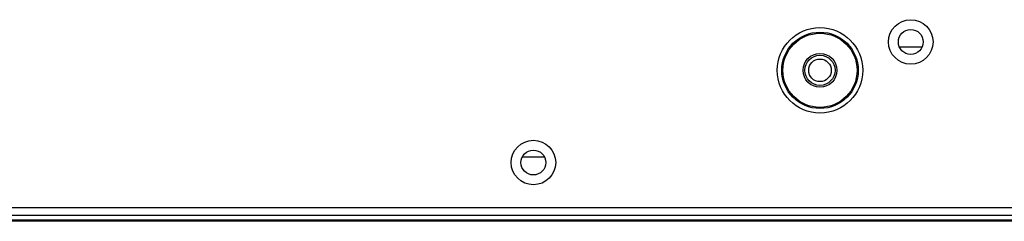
# Model space of a CAD drawing. Header units: millimetres. Extents: x 3619 to 4737, y 1503 to 2366.
# Tile 45 of 256: x 3902 to 3945, y 1773 to 1782. Entities that reach past the tile are written whole.
import ezdxf

# ---------------------------------------------------------------- set-up
doc = ezdxf.new("R2010")
doc.units = ezdxf.units.MM

msp = doc.modelspace()

# ---------------------------------------------------------------- linework, layer by layer
at = {"color": 7, "linetype": 'Continuous', "lineweight": 30}
for p, q in [((3940.4004, 1780.5505), (3941.4056, 1780.5505)), ((3924.7295, 1775.6839), (3923.7431, 1775.6839)), ((4238.1063, 1773.4405), (3835.6996, 1773.4405)), ((3835.9353, 1773.1072), (4237.8706, 1773.1072)), ((4006.693, 1772.8872), (3841.7683, 1772.8872)), ((4006.6946, 1772.8405), (3841.7683, 1772.8405))]:
    msp.add_line(p, q, dxfattribs=at)
for centre, radius in [((3940.903, 1780.7739), 0.9833), ((3936.893, 1779.5172), 1.8878), ((3936.893, 1779.5172), 1.6882), ((3940.903, 1780.7739), 0.55), ((3936.893, 1779.5172), 1.6383), ((3936.893, 1779.5172), 0.75), ((3936.893, 1779.5172), 0.6667), ((3936.893, 1779.5172), 0.5), ((3924.2363, 1775.4405), 0.9833), ((3924.2363, 1775.4405), 0.55)]:
    msp.add_circle(centre, radius, dxfattribs=at)

doc.saveas('drawing.dxf')
